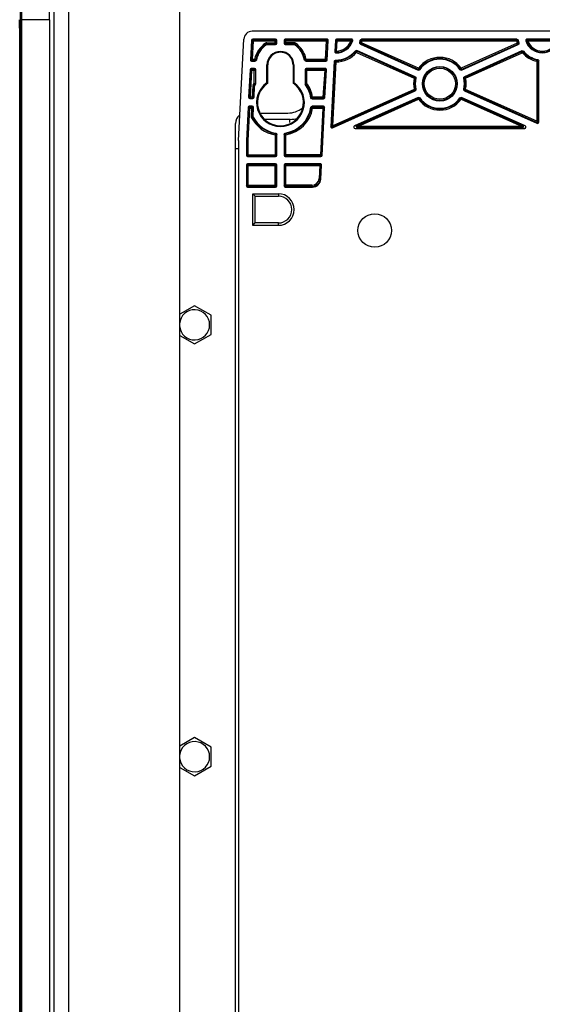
# Model space of a CAD drawing. Header units: millimetres. Extents: x 0 to 3364, y 0 to 2378.
# Tile 34 of 36: x 2586 to 2710, y 1001 to 1236. Entities that reach past the tile are written whole.
import ezdxf

# ---------------------------------------------------------------- set-up
doc = ezdxf.new("R2010")
doc.units = ezdxf.units.MM
doc.header["$LTSCALE"] = 185.02
doc.layers.add('00_COMPONENTS', color=7, linetype='CONTINUOUS')

msp = doc.modelspace()

# ---------------------------------------------------------------- linework, layer by layer
at = {"layer": '00_COMPONENTS', "color": 3, "linetype": 'CONTINUOUS'}
for p, q in [((2623.81, 758.47), (2623.81, 1436.46)), ((2593.81, 760.97), (2593.81, 1433.97))]:
    msp.add_line(p, q, dxfattribs=at)
at = {"layer": '00_COMPONENTS', "color": 9, "linetype": 'CONTINUOUS'}
for p, q in [((2597.31, 760.97), (2597.31, 1433.97)), ((2585.79, 1235.74), (2585.79, 1306.59)), ((2585.65, 1235.74), (2585.79, 1235.74)), ((2585.79, 953.19), (2585.79, 1235.74)), ((2585.79, 1235.74), (2586.12, 1235.74)), ((2586.12, 953.19), (2586.12, 1235.74)), ((2592.68, 1235.74), (2586.12, 1235.74)), ((2592.68, 1235.74), (2592.68, 953.19)), ((2640.82, 1226.28), (2641.05, 1230.69)), ((2640.92, 1230.82), (2641.05, 1230.69)), ((2641.35, 1230.67), (2641.05, 1230.69)), ((2641.12, 1226.26), (2641.35, 1230.67)), ((2641.22, 1231.1), (2641.35, 1230.97)), ((2641.35, 1230.67), (2641.35, 1230.97)), ((2641.35, 1230.97), (2646.52, 1230.97)), ((2641.35, 1230.67), (2646.82, 1230.67)), ((2646.65, 1231.1), (2646.52, 1230.97)), ((2646.52, 1229.96), (2646.52, 1230.97)), ((2646.95, 1230.8), (2646.82, 1230.67)), ((2646.82, 1230.67), (2646.82, 1230.26)), ((2648.67, 1230.8), (2648.81, 1230.67)), ((2648.81, 1230.26), (2648.81, 1230.67)), ((2648.81, 1230.67), (2658.75, 1230.67)), ((2648.97, 1231.1), (2649.11, 1230.97)), ((2649.11, 1229.96), (2649.11, 1230.97)), ((2649.11, 1230.97), (2658.75, 1230.97)), ((2658.75, 1230.67), (2658.52, 1226.26)), ((2658.89, 1231.1), (2658.75, 1230.97)), ((2658.75, 1230.67), (2658.75, 1230.97)), ((2658.75, 1230.67), (2659.05, 1230.65)), ((2659.05, 1230.65), (2658.82, 1226.24)), ((2659.19, 1230.79), (2659.05, 1230.65)), ((2660.91, 1230.82), (2661.04, 1230.69)), ((2660.92, 1228.28), (2661.04, 1230.69)), ((2661.34, 1230.67), (2661.04, 1230.69)), ((2661.21, 1231.1), (2661.34, 1230.97)), ((2661.22, 1228.26), (2661.34, 1230.67)), ((2661.34, 1230.67), (2661.34, 1230.97)), ((2661.34, 1230.97), (2664.59, 1230.97)), ((2661.34, 1230.67), (2664.59, 1230.67)), ((2664.59, 1230.67), (2664.59, 1230.97)), ((2664.59, 1230.67), (2664.87, 1230.57)), ((2667.27, 1230.67), (2666.98, 1230.73)), ((2667.27, 1230.67), (2667.27, 1230.97)), ((2667.27, 1230.97), (2704.15, 1230.97)), ((2667.27, 1230.67), (2704.15, 1230.67)), ((2704.15, 1230.67), (2704.15, 1230.97)), ((2704.15, 1230.67), (2704.44, 1230.73)), ((2706.84, 1230.67), (2706.56, 1230.57)), ((2706.84, 1230.67), (2706.84, 1230.97)), ((2706.84, 1230.97), (2713.78, 1230.97)), ((2706.84, 1230.67), (2713.78, 1230.67)), ((2644.25, 1230.15), (2644.42, 1229.91)), ((2644.42, 1229.91), (2644.46, 1229.77)), ((2644.59, 1230.26), (2644.59, 1229.96)), ((2644.59, 1230.26), (2646.82, 1230.26)), ((2646.52, 1229.96), (2644.59, 1229.96)), ((2646.65, 1229.83), (2646.52, 1229.96)), ((2646.95, 1230.13), (2646.82, 1230.26)), ((2648.67, 1230.13), (2648.81, 1230.26)), ((2651.03, 1230.26), (2648.81, 1230.26)), ((2648.97, 1229.83), (2649.11, 1229.96)), ((2651.03, 1229.96), (2649.11, 1229.96)), ((2651.03, 1230.26), (2651.03, 1229.96)), ((2651.2, 1229.91), (2651.16, 1229.77)), ((2651.37, 1230.15), (2651.2, 1229.91)), ((2661.22, 1228.26), (2660.92, 1228.28)), ((2661.22, 1228.26), (2661.22, 1227.96)), ((2665.97, 1227.95), (2665.73, 1228.14)), ((2665.97, 1227.95), (2666.09, 1228.23)), ((2666.09, 1228.23), (2679.83, 1222.07)), ((2667.17, 1230.25), (2666.88, 1230.33)), ((2667.17, 1230.25), (2667.05, 1229.98)), ((2680.64, 1223.89), (2667.05, 1229.98)), ((2680.77, 1224.16), (2667.17, 1230.25)), ((2704.29, 1230.13), (2690.95, 1224.16)), ((2704.41, 1229.86), (2691.08, 1223.89)), ((2691.89, 1222.07), (2705.42, 1228.13)), ((2704.29, 1230.13), (2704.57, 1230.22)), ((2704.29, 1230.13), (2704.41, 1229.86)), ((2705.54, 1227.86), (2705.42, 1228.13)), ((2640.68, 1226.14), (2640.82, 1226.28)), ((2641.12, 1226.26), (2640.82, 1226.28)), ((2640.98, 1225.83), (2641.12, 1225.96)), ((2641.12, 1226.26), (2641.12, 1225.96)), ((2641.65, 1226.26), (2641.12, 1226.26)), ((2641.65, 1225.96), (2641.12, 1225.96)), ((2641.65, 1226.26), (2641.65, 1225.96)), ((2641.65, 1226.26), (2641.94, 1226.2)), ((2653.97, 1226.26), (2653.68, 1226.2)), ((2653.97, 1226.26), (2653.97, 1225.96)), ((2658.52, 1226.26), (2653.97, 1226.26)), ((2658.52, 1225.96), (2653.97, 1225.96)), ((2658.52, 1226.26), (2658.52, 1225.96)), ((2658.52, 1226.26), (2658.82, 1226.24)), ((2658.65, 1225.83), (2658.52, 1225.96)), ((2658.95, 1226.11), (2658.82, 1226.24)), ((2661.08, 1225.67), (2661.08, 1225.97)), ((2665.97, 1227.95), (2679.71, 1221.8)), ((2692.01, 1221.8), (2705.54, 1227.86)), ((2705.54, 1227.86), (2705.77, 1228.05)), ((2709.02, 1225.8), (2709.08, 1226.1)), ((2709.02, 1225.8), (2709.02, 1211.52)), ((2709.02, 1225.8), (2709.32, 1225.8)), ((2709.32, 1225.8), (2709.32, 1211.52)), ((2640.35, 1217.28), (2640.68, 1223.69)), ((2640.56, 1223.82), (2640.68, 1223.69)), ((2640.65, 1217.27), (2640.98, 1223.67)), ((2640.98, 1223.67), (2640.68, 1223.69)), ((2640.86, 1224.1), (2640.98, 1223.97)), ((2640.98, 1223.67), (2640.98, 1223.97)), ((2640.98, 1223.97), (2641.52, 1223.97)), ((2640.98, 1223.67), (2641.82, 1223.67)), ((2641.65, 1224.1), (2641.52, 1223.97)), ((2641.52, 1220.56), (2641.52, 1223.97)), ((2641.95, 1223.8), (2641.82, 1223.67)), ((2641.82, 1223.67), (2641.82, 1220.56)), ((2644.6, 1224.97), (2644.8, 1224.97)), ((2651.02, 1224.97), (2650.82, 1224.97)), ((2653.67, 1223.8), (2653.81, 1223.67)), ((2653.81, 1220.56), (2653.81, 1223.67)), ((2653.81, 1223.67), (2658.38, 1223.67)), ((2653.97, 1224.1), (2654.11, 1223.97)), ((2654.11, 1220.56), (2654.11, 1223.97)), ((2654.11, 1223.97), (2658.38, 1223.97)), ((2658.38, 1223.67), (2657.95, 1217.26)), ((2658.68, 1223.65), (2658.24, 1217.24)), ((2658.52, 1224.1), (2658.38, 1223.97)), ((2658.38, 1223.67), (2658.38, 1223.97)), ((2658.38, 1223.67), (2658.68, 1223.65)), ((2658.82, 1223.78), (2658.68, 1223.65)), ((2659.98, 1210.45), (2660.78, 1225.69)), ((2660.28, 1210.43), (2661.08, 1225.67)), ((2661.08, 1225.67), (2660.78, 1225.69)), ((2680.77, 1224.16), (2680.64, 1223.89)), ((2680.77, 1224.16), (2681.01, 1223.99)), ((2690.95, 1224.16), (2690.71, 1223.99)), ((2690.95, 1224.16), (2691.08, 1223.89)), ((2679.71, 1221.8), (2679.83, 1222.07)), ((2679.71, 1221.8), (2680, 1221.74)), ((2692.01, 1221.8), (2691.72, 1221.74)), ((2692.01, 1221.8), (2691.89, 1222.07)), ((2641.22, 1219.97), (2641.07, 1217.27)), ((2641.22, 1219.97), (2641.52, 1219.96)), ((2641.32, 1220.28), (2641.57, 1220.11)), ((2641.52, 1219.96), (2641.37, 1217.25)), ((2641.52, 1220.56), (2641.76, 1220.39)), ((2641.52, 1220.56), (2641.82, 1220.56)), ((2641.57, 1220.11), (2641.7, 1220.07)), ((2641.89, 1220.34), (2641.76, 1220.39)), ((2653.73, 1220.34), (2653.86, 1220.39)), ((2654.11, 1220.56), (2653.81, 1220.56)), ((2654.11, 1220.56), (2653.86, 1220.39)), ((2679.71, 1219.13), (2660.28, 1210.43)), ((2679.83, 1218.86), (2660.4, 1210.16)), ((2679.71, 1219.13), (2680, 1219.19)), ((2679.71, 1219.13), (2679.83, 1218.86)), ((2692.01, 1219.13), (2691.72, 1219.19)), ((2692.01, 1219.13), (2691.89, 1218.86)), ((2708.89, 1211.24), (2691.89, 1218.86)), ((2709.02, 1211.52), (2692.01, 1219.13)), ((2640.21, 1217.28), (2640.35, 1217.28)), ((2640.65, 1217.27), (2640.35, 1217.28)), ((2640.65, 1217.27), (2640.65, 1216.97)), ((2641.07, 1217.27), (2640.65, 1217.27)), ((2641.07, 1217.27), (2641.07, 1216.97)), ((2641.07, 1217.27), (2641.37, 1217.25)), ((2641.51, 1217.25), (2641.37, 1217.25)), ((2655.5, 1217.26), (2655.2, 1217.21)), ((2655.5, 1217.26), (2655.5, 1216.96)), ((2657.95, 1217.26), (2655.5, 1217.26)), ((2657.95, 1216.96), (2655.5, 1216.96)), ((2657.95, 1217.26), (2657.95, 1216.96)), ((2657.95, 1217.26), (2658.24, 1217.24)), ((2658.07, 1216.83), (2657.95, 1216.96)), ((2658.37, 1217.11), (2658.24, 1217.24)), ((2666.11, 1210.53), (2680.64, 1217.04)), ((2666.24, 1210.26), (2680.77, 1216.77)), ((2680.77, 1216.77), (2680.64, 1217.04)), ((2680.77, 1216.77), (2681.01, 1216.94)), ((2690.95, 1216.77), (2690.71, 1216.94)), ((2690.95, 1216.77), (2691.08, 1217.04)), ((2690.95, 1216.77), (2705.48, 1210.26)), ((2691.08, 1217.04), (2705.61, 1210.53)), ((2639.81, 1206.91), (2640.21, 1214.69)), ((2640.09, 1214.82), (2640.21, 1214.69)), ((2640.11, 1206.9), (2640.51, 1214.67)), ((2640.51, 1214.67), (2640.21, 1214.69)), ((2640.38, 1215.1), (2640.51, 1214.97)), ((2640.51, 1214.67), (2640.51, 1214.97)), ((2640.51, 1214.97), (2640.94, 1214.97)), ((2640.51, 1214.67), (2640.94, 1214.67)), ((2640.94, 1214.67), (2640.83, 1212.67)), ((2641.08, 1215.1), (2640.94, 1214.97)), ((2640.94, 1214.67), (2640.94, 1214.97)), ((2640.94, 1214.67), (2641.24, 1214.65)), ((2641.24, 1214.65), (2641.13, 1212.65)), ((2641.38, 1214.79), (2641.24, 1214.65)), ((2655.5, 1214.67), (2655.2, 1214.72)), ((2655.5, 1214.67), (2655.5, 1214.97)), ((2655.5, 1214.97), (2657.91, 1214.97)), ((2655.5, 1214.67), (2657.91, 1214.67)), ((2657.91, 1214.67), (2657.33, 1203.54)), ((2658.21, 1214.65), (2657.63, 1203.53)), ((2658.05, 1215.1), (2657.91, 1214.97)), ((2657.91, 1214.67), (2657.91, 1214.97)), ((2657.91, 1214.67), (2658.21, 1214.65)), ((2658.35, 1214.79), (2658.21, 1214.65)), ((2640.83, 1212.67), (2641.13, 1212.65)), ((2640.9, 1212.36), (2641.17, 1212.5)), ((2641.17, 1212.5), (2641.3, 1212.52)), ((2659.84, 1210.23), (2659.98, 1210.45)), ((2660.28, 1210.43), (2659.98, 1210.45)), ((2660.26, 1209.94), (2660.4, 1210.16)), ((2660.28, 1210.43), (2660.4, 1210.16)), ((2665.48, 1210.4), (2666.11, 1210.53)), ((2665.61, 1209.83), (2666.24, 1209.96)), ((2666.24, 1210.26), (2666.11, 1210.53)), ((2666.24, 1210.26), (2666.24, 1209.96)), ((2705.48, 1210.26), (2666.24, 1210.26)), ((2705.48, 1209.96), (2666.24, 1209.96)), ((2705.48, 1210.26), (2705.61, 1210.53)), ((2705.48, 1210.26), (2705.48, 1209.96)), ((2706.11, 1209.83), (2705.48, 1209.96)), ((2706.24, 1210.4), (2705.61, 1210.53)), ((2709.02, 1211.52), (2708.89, 1211.24)), ((2709.03, 1211.03), (2708.89, 1211.24)), ((2709.02, 1211.52), (2709.32, 1211.52)), ((2709.45, 1211.31), (2709.32, 1211.52)), ((2646.52, 1208.28), (2646.57, 1208.57)), ((2646.52, 1208.28), (2646.52, 1203.24)), ((2646.52, 1208.28), (2646.82, 1208.28)), ((2646.82, 1208.28), (2646.82, 1203.54)), ((2648.81, 1203.54), (2648.81, 1208.28)), ((2649.11, 1208.28), (2648.81, 1208.28)), ((2649.11, 1208.28), (2649.06, 1208.57)), ((2649.11, 1203.24), (2649.11, 1208.28)), ((2639.81, 1203.54), (2639.81, 1206.91)), ((2640.11, 1203.54), (2640.11, 1206.9)), ((2639.67, 1203.41), (2639.81, 1203.54)), ((2639.81, 1203.54), (2646.82, 1203.54)), ((2639.97, 1203.11), (2640.11, 1203.24)), ((2640.11, 1203.54), (2640.11, 1203.24)), ((2646.52, 1203.24), (2640.11, 1203.24)), ((2646.65, 1203.11), (2646.52, 1203.24)), ((2646.95, 1203.41), (2646.82, 1203.54)), ((2648.67, 1203.41), (2648.81, 1203.54)), ((2657.33, 1203.54), (2648.81, 1203.54)), ((2648.97, 1203.11), (2649.11, 1203.24)), ((2657.33, 1203.24), (2649.11, 1203.24)), ((2657.33, 1203.54), (2657.33, 1203.24)), ((2657.33, 1203.54), (2657.63, 1203.53)), ((2657.45, 1203.11), (2657.33, 1203.24)), ((2657.75, 1203.39), (2657.63, 1203.53)), ((2639.67, 1201.09), (2639.81, 1200.95)), ((2639.81, 1196.26), (2639.81, 1200.95)), ((2639.81, 1200.95), (2646.82, 1200.95)), ((2639.97, 1201.39), (2640.11, 1201.25)), ((2640.11, 1195.96), (2640.11, 1201.25)), ((2640.11, 1201.25), (2646.52, 1201.25)), ((2646.65, 1201.39), (2646.52, 1201.25)), ((2646.52, 1195.96), (2646.52, 1201.25)), ((2646.95, 1201.09), (2646.82, 1200.95)), ((2646.82, 1200.95), (2646.82, 1196.26)), ((2648.67, 1201.09), (2648.81, 1200.95)), ((2648.81, 1196.26), (2648.81, 1200.95)), ((2648.81, 1200.95), (2657.19, 1200.95)), ((2648.97, 1201.39), (2649.11, 1201.25)), ((2649.11, 1195.96), (2649.11, 1201.25)), ((2649.11, 1201.25), (2657.19, 1201.25)), ((2657.19, 1200.95), (2657.03, 1197.87)), ((2657.33, 1201.39), (2657.19, 1201.25)), ((2657.19, 1200.95), (2657.19, 1201.25)), ((2657.19, 1200.95), (2657.49, 1200.94)), ((2657.49, 1200.94), (2657.33, 1197.85)), ((2657.63, 1201.07), (2657.49, 1200.94)), ((2657.03, 1197.87), (2657.33, 1197.85)), ((2657.46, 1197.72), (2657.33, 1197.85)), ((2639.67, 1196.13), (2639.81, 1196.26)), ((2639.81, 1196.26), (2646.82, 1196.26)), ((2639.97, 1195.83), (2640.11, 1195.96)), ((2646.52, 1195.96), (2640.11, 1195.96)), ((2646.65, 1195.83), (2646.52, 1195.96)), ((2646.95, 1196.13), (2646.82, 1196.26)), ((2648.67, 1196.13), (2648.81, 1196.26)), ((2655.33, 1196.26), (2648.81, 1196.26)), ((2648.97, 1195.83), (2649.11, 1195.96)), ((2655.33, 1195.96), (2649.11, 1195.96)), ((2655.33, 1196.26), (2655.33, 1195.96)), ((2655.46, 1195.83), (2655.33, 1195.96)), ((2647.31, 1194.24), (2647.31, 1193.67)), ((2647.31, 1186.69), (2647.31, 1187.27))]:
    msp.add_line(p, q, dxfattribs=at)
at = {"layer": '00_COMPONENTS', "color": 7, "linetype": 'CONTINUOUS'}
for p, q in [((2585.58, 1306.7), (2585.65, 1235.74)), ((2585.57, 1233.96), (2585.57, 1235.74)), ((2585.57, 1233.74), (2585.57, 1233.96)), ((2585.57, 1233.74), (2585.57, 1232.7)), ((2585.65, 1233.96), (2585.65, 954.97)), ((2779.55, 1232.97), (2641.07, 1232.97)), ((2585.57, 1232.7), (2585.57, 1232.18)), ((2585.57, 1232.18), (2585.57, 956.75)), ((2637.81, 1206.97), (2639.07, 1231.07)), ((2640.92, 1230.82), (2640.68, 1226.14)), ((2646.65, 1231.1), (2641.22, 1231.1)), ((2646.95, 1230.13), (2646.95, 1230.8)), ((2648.67, 1230.8), (2648.67, 1230.13)), ((2658.89, 1231.1), (2648.97, 1231.1)), ((2658.95, 1226.11), (2659.19, 1230.79)), ((2660.91, 1230.82), (2660.77, 1228.14)), ((2664.77, 1231.1), (2661.21, 1231.1)), ((2666.72, 1230.26), (2666.87, 1230.86)), ((2704.26, 1231.1), (2667.16, 1231.1)), ((2704.56, 1230.86), (2704.74, 1230.15)), ((2713.97, 1231.1), (2706.65, 1231.1)), ((2644.63, 1229.83), (2646.65, 1229.83)), ((2648.97, 1229.83), (2650.99, 1229.83)), ((2679.99, 1222.15), (2666.05, 1228.39)), ((2666.89, 1229.9), (2680.69, 1223.72)), ((2691.03, 1223.72), (2704.57, 1229.79)), ((2705.45, 1228.3), (2691.73, 1222.15)), ((2640.98, 1225.83), (2641.76, 1225.83)), ((2653.86, 1225.83), (2658.65, 1225.83)), ((2660.65, 1225.82), (2659.84, 1210.23)), ((2709.45, 1211.31), (2709.45, 1225.91)), ((2640.56, 1223.82), (2640.21, 1217.28)), ((2641.65, 1224.1), (2640.86, 1224.1)), ((2641.95, 1220.52), (2641.95, 1223.8)), ((2644.6, 1220.69), (2644.6, 1224.97)), ((2644.8, 1220.58), (2644.8, 1224.97)), ((2650.82, 1224.97), (2650.82, 1220.58)), ((2651.02, 1224.97), (2651.02, 1220.69)), ((2653.67, 1223.8), (2653.67, 1220.52)), ((2658.52, 1224.1), (2653.97, 1224.1)), ((2658.37, 1217.11), (2658.82, 1223.78)), ((2641.51, 1217.25), (2641.65, 1219.92)), ((2660.26, 1209.94), (2679.99, 1218.78)), ((2691.73, 1218.78), (2709.03, 1211.03)), ((2640.51, 1216.97), (2641.21, 1216.97)), ((2655.38, 1216.83), (2658.07, 1216.83)), ((2680.69, 1217.21), (2665.48, 1210.4)), ((2706.24, 1210.4), (2691.03, 1217.21)), ((2640.09, 1214.82), (2639.67, 1206.92)), ((2641.08, 1215.1), (2640.38, 1215.1)), ((2641.27, 1212.68), (2641.38, 1214.79)), ((2658.05, 1215.1), (2655.38, 1215.1)), ((2657.75, 1203.39), (2658.35, 1214.79)), ((2643.18, 1213.47), (2649.56, 1213.47)), ((2650.12, 1211.97), (2644.04, 1211.97)), ((2637.06, 910.47), (2637.06, 1210.97)), ((2665.61, 1209.83), (2706.11, 1209.83)), ((2646.95, 1203.41), (2646.95, 1208.39)), ((2648.67, 1208.39), (2648.67, 1203.41)), ((2637.81, 1204.92), (2637.06, 1204.92)), ((2637.81, 1206.97), (2637.81, 896.02)), ((2639.67, 1206.92), (2639.67, 1203.41)), ((2639.67, 1206.92), (2639.81, 1206.91)), ((2639.97, 1203.11), (2646.65, 1203.11)), ((2648.97, 1203.11), (2657.45, 1203.11)), ((2639.67, 1201.09), (2639.67, 1196.13)), ((2646.65, 1201.39), (2639.97, 1201.39)), ((2646.95, 1196.13), (2646.95, 1201.09)), ((2648.67, 1201.09), (2648.67, 1196.13)), ((2657.33, 1201.39), (2648.97, 1201.39)), ((2657.46, 1197.72), (2657.63, 1201.07)), ((2639.97, 1195.83), (2646.65, 1195.83)), ((2648.97, 1195.83), (2655.46, 1195.83)), ((2641.24, 1186.69), (2641.24, 1194.24)), ((2641.24, 1194.24), (2641.81, 1193.67)), ((2641.24, 1194.24), (2647.31, 1194.24)), ((2641.81, 1187.27), (2641.81, 1193.67)), ((2641.81, 1193.67), (2647.31, 1193.67)), ((2641.24, 1186.69), (2641.81, 1187.27)), ((2647.31, 1186.69), (2641.24, 1186.69)), ((2647.31, 1187.27), (2641.81, 1187.27)), ((2627.31, 1167.53), (2623.81, 1165.51)), ((2631.26, 1165.25), (2627.31, 1167.53)), ((2631.26, 1160.68), (2631.26, 1165.25)), ((2623.81, 1160.42), (2627.31, 1158.4)), ((2627.31, 1158.4), (2631.26, 1160.68)), ((2627.31, 1064.53), (2623.81, 1062.51)), ((2631.26, 1062.25), (2627.31, 1064.53)), ((2631.26, 1057.68), (2631.26, 1062.25)), ((2623.81, 1057.42), (2627.31, 1055.4)), ((2627.31, 1055.4), (2631.26, 1057.68))]:
    msp.add_line(p, q, dxfattribs=at)
for centre, radius in [((2685.86, 1220.47), 4.14), ((2670.31, 1185.47), 4)]:
    msp.add_circle(centre, radius, dxfattribs=at)
at = {"layer": '00_COMPONENTS', "color": 9, "linetype": 'CONTINUOUS'}
for radius in [4.01, 3.71]:
    msp.add_circle((2685.86, 1220.47), radius, dxfattribs=at)
for centre, radius, start, end in [((-23043.96, 1238.25), 25630.08, 359.994385, 0.152768), ((2658.75, 1230.67), 0.3, 357.0037, 89.9963), ((2661.11, 1231.97), 3.71, 271.5637, 339.5458), ((2661.11, 1231.97), 4.01, 271.5637, 339.5458), ((2659.3, 1238.58), 9.27, 304.7793, 306.2118), ((2664.59, 1230.67), 0.3, 339.5804, 89.9654), ((2658.89, 1238.55), 9.97, 306.8391, 308.2412), ((2653.27, 1219.05), 18.01, 40.4248, 40.9674), ((2661.11, 1231.97), 5.99, 344.2007, 348.1298), ((2652.01, 1218.58), 19.66, 39.0635, 39.5703), ((2661.11, 1231.97), 6.29, 344.2007, 348.1298), ((2719.41, 1218.58), 19.66, 140.4297, 140.9365), ((2710.31, 1231.97), 6.29, 191.8702, 196.9034), ((2718.15, 1219.05), 18.01, 139.0326, 139.5752), ((2710.31, 1231.97), 5.99, 191.8702, 196.9034), ((2712.54, 1238.55), 9.97, 231.7588, 233.1609), ((2706.84, 1230.67), 0.3, 90.0346, 200.4196), ((2710.31, 1231.97), 4.01, 200.4542, 339.5458), ((2712.12, 1238.58), 9.26, 233.7882, 235.2207), ((2710.31, 1231.97), 3.71, 200.4542, 339.5458), ((2647.81, 1224.97), 6.29, 124.4719, 168.1298), ((2647.81, 1224.97), 5.99, 124.4719, 168.1298), ((2680.65, 1241.15), 37.76, 197.2353, 197.4491), ((2614.97, 1241.15), 37.76, 342.5509, 342.7647), ((2647.81, 1224.97), 5.99, 11.8702, 55.5281), ((2647.81, 1224.97), 6.29, 11.8702, 55.5281), ((2653.68, 1235.69), 10.36, 313.1916, 314.277), ((2661.22, 1228.26), 0.3, 177.004, 271.5597), ((2661.11, 1231.97), 5.99, 269.6844, 320.4134), ((2647.66, 1223.48), 18.67, 14.4841, 14.9953), ((2646.17, 1223.58), 20.46, 13.1454, 13.6202), ((2659.89, 1246.29), 17.42, 293.0884, 293.6633), ((2659.03, 1247.14), 18.94, 294.5018, 295.0417), ((2712.18, 1246.91), 18.73, 245.5103, 246.0609), ((2711.35, 1246.09), 17.25, 246.893, 247.4783), ((2725.65, 1223.62), 20.73, 166.9587, 167.4237), ((2724.11, 1223.51), 18.89, 165.5917, 166.0933), ((2641.12, 1226.26), 0.3, 177.0037, 269.9963), ((2656.91, 1238.35), 19.66, 219.0635, 219.5703), ((2655.65, 1237.88), 18.01, 220.4248, 220.9674), ((2639.97, 1237.88), 18.01, 319.0326, 319.5752), ((2638.71, 1238.35), 19.66, 320.4297, 320.9365), ((2673.83, 1238), 17.94, 222.7472, 223.3438), ((2673.44, 1237.08), 16.61, 221.3193, 221.9489), ((2653.51, 1236.5), 11.51, 311.0442, 312.0632), ((2661.11, 1231.97), 6.29, 269.6844, 320.4134), ((2685.86, 1220.47), 6.29, 35.9903, 144.0097), ((2685.86, 1220.47), 5.99, 35.9903, 144.0097), ((2710.31, 1231.97), 6.29, 220.7248, 258.1298), ((2710.31, 1231.97), 5.99, 220.7248, 258.1298), ((2697.4, 1239.81), 18.01, 310.4248, 310.9674), ((2696.93, 1241.07), 19.66, 309.0635, 309.5703), ((2658.38, 1223.67), 0.3, 356.149, 89.9962), ((2699.64, 1228.96), 19.66, 194.9434, 195.4502), ((2698.29, 1229.04), 18.01, 196.3047, 196.8473), ((2673.43, 1229.04), 18.01, 343.1527, 343.6953), ((2672.08, 1228.96), 19.66, 344.5498, 345.0566), ((2685.86, 1220.47), 6.29, 167.7501, 192.2499), ((2688.7, 1204.53), 19.66, 116.3096, 116.8163), ((2685.86, 1220.47), 5.99, 167.7501, 192.2499), ((2687.74, 1205.48), 18.01, 114.9125, 115.455), ((2683.98, 1205.48), 18.01, 64.545, 65.0875), ((2685.86, 1220.47), 5.99, 347.7501, 12.2499), ((2683.02, 1204.53), 19.66, 63.1837, 63.6904), ((2685.86, 1220.47), 6.29, 347.7501, 12.2499), ((2647.81, 1215.97), 7.79, 143.8586, 146.4305), ((2624.63, 1168.86), 53.82, 71.5671, 71.7156), ((2647.81, 1215.97), 7.49, 143.8586, 146.4305), ((2626.43, 1173.4), 49.61, 71.7662, 71.9297), ((2669.19, 1173.4), 49.61, 108.0703, 108.2338), ((2647.81, 1215.97), 7.49, 9.5618, 36.1414), ((2647.81, 1215.97), 7.79, 9.5618, 36.1414), ((2688.7, 1236.4), 19.66, 243.1837, 243.6904), ((2687.74, 1235.45), 18.01, 244.545, 245.0875), ((2683.98, 1235.45), 18.01, 294.9125, 295.455), ((2683.02, 1236.4), 19.66, 296.3096, 296.8163), ((2638.49, 1231.91), 22.26, 318.2297, 318.6772), ((2637.3, 1232.35), 23.83, 319.357, 319.7818), ((2699.64, 1211.97), 19.66, 164.5498, 165.0566), ((2685.86, 1220.47), 6.29, 215.9903, 324.0097), ((2698.29, 1211.89), 18.01, 163.1527, 163.6953), ((2685.86, 1220.47), 5.99, 215.9903, 324.0097), ((2673.43, 1211.89), 18.01, 16.3047, 16.8473), ((2672.08, 1211.97), 19.66, 14.9434, 15.4502), ((2640.94, 1214.67), 0.3, 357.0037, 89.9963), ((2647.81, 1215.97), 7.49, 279.5618, 350.4382), ((2647.81, 1215.97), 7.79, 279.5618, 350.4382), ((2638.49, 1200.03), 22.26, 41.3228, 41.7703), ((2637.3, 1199.58), 23.83, 40.2182, 40.643), ((2657.91, 1214.67), 0.3, 357.0037, 89.9963), ((2647.81, 1215.97), 7.79, 207.5695, 260.4382), ((2629.68, 1265.24), 53.82, 282.2844, 282.4329), ((2647.81, 1215.97), 7.49, 207.5695, 260.4382), ((2660.28, 1210.43), 0.3, 177.0416, 294.0785), ((2709.02, 1211.52), 0.3, 245.9181, 359.9618), ((2631.87, 1225.29), 22.26, 311.3228, 311.7703), ((2631.43, 1226.47), 23.83, 310.2182, 310.643), ((2664.19, 1226.47), 23.83, 229.357, 229.7818), ((2663.75, 1225.29), 22.26, 228.2297, 228.6772), ((2657.19, 1200.95), 0.3, 357.0037, 89.9963), ((2655.33, 1197.96), 1.7, 270.01, 356.99), ((2655.33, 1197.96), 2, 270.006, 356.994)]:
    msp.add_arc(centre, radius, start, end, dxfattribs=at)
at = {"layer": '00_COMPONENTS', "color": 7, "linetype": 'CONTINUOUS'}
for centre, radius, start, end in [((2641.07, 1230.97), 2, 90, 177), ((2661.11, 1231.97), 4.14, 269.3929, 342.4108), ((2664.78, 1230.8), 0.3, 342.3756, 90.0352), ((2706.65, 1230.8), 0.3, 89.9638, 197.6254), ((2710.31, 1231.97), 4.14, 197.5892, 342.4108), ((2647.81, 1224.97), 5.86, 124.8995, 169.1433), ((2647.81, 1224.97), 3.21, 0, 180), ((2647.81, 1224.97), 5.86, 10.8567, 55.1005), ((2661.07, 1228.13), 0.3, 176.9757, 269.4172), ((2661.11, 1231.97), 5.86, 268.4912, 321.3631), ((2710.31, 1231.97), 5.86, 219.7947, 259.1433), ((2685.86, 1220.47), 5.86, 34.9768, 145.0232), ((2685.86, 1220.47), 5.86, 166.7366, 193.2634), ((2685.86, 1220.47), 5.86, 346.7366, 13.2634), ((2647.81, 1215.97), 7.36, 143.5317, 146.1335), ((2647.81, 1215.97), 5.71, 124.2032, 55.7968), ((2633.49, 1199.69), 23.76, 61.5519, 62.1041), ((2662.13, 1199.7), 23.75, 117.8958, 118.4532), ((2647.81, 1215.97), 7.36, 8.7122, 36.4683), ((2685.86, 1220.47), 5.86, 214.9768, 325.0232), ((2647.81, 1215.97), 7.36, 278.7122, 351.2878), ((2649.56, 1218.97), 5.5, 270, 309.4676), ((2639.56, 1210.97), 2.5, 126.7078, 180), ((2647.81, 1215.97), 7.36, 207.8665, 261.2878), ((2650.12, 1217.97), 6, 269.9993, 286.4813), ((2647.31, 1190.47), 3.77, 270, 90), ((2647.31, 1190.47), 3.2, 270, 90), ((2627.31, 1162.97), 3.6, 184.4227, 175.5773), ((2627.31, 1059.97), 3.6, 184.4227, 175.5773)]:
    msp.add_arc(centre, radius, start, end, dxfattribs=at)
for centre, major_axis, ratio, start_param, end_param in [((2580.36, 1233.96), (0, 101), 0.052408, -1.570796, -1.553163), ((2641.22, 1230.8), (-0.207, 0.218), 0.999711, -0.759074, 0.759074), ((2646.65, 1230.8), (0.212, 0.212), 0.999695, -0.785246, 0.785246), ((2648.97, 1230.8), (-0.212, 0.212), 0.999695, -0.785246, 0.785246), ((2658.89, 1230.8), (0.218, 0.207), 0.999679, -0.811418, 0.811418), ((2661.21, 1230.8), (-0.207, 0.218), 0.999711, -0.759074, 0.759074), ((2646.65, 1230.13), (-0.212, 0.212), 0.999695, -3.926839, -2.356347), ((2648.97, 1230.13), (0.212, 0.212), 0.999695, -3.926839, -2.356347), ((2640.98, 1226.13), (0.218, 0.207), 0.999679, 2.330175, 3.95301), ((2647.81, 1224.97), (-2.07, 2.18), 1, -2.331066, 0.811168), ((2658.65, 1226.13), (-0.207, 0.218), 0.999711, -3.900666, -2.382519), ((2640.86, 1223.8), (-0.207, 0.218), 0.999711, -0.759074, 0.759074), ((2641.65, 1223.8), (0.212, 0.212), 0.999695, -0.785246, 0.785246), ((2653.97, 1223.8), (-0.212, 0.212), 0.999695, -0.785246, 0.785246), ((2658.52, 1223.8), (0.219, 0.205), 0.999674, -0.818875, 0.818875), ((2647.81, 1215.97), (-3.79, 3.99), 1, -0.182345, 4.945303), ((2640.51, 1217.27), (0.3, 0), 0.999847, 3.089241, 4.712389), ((2641.21, 1217.27), (0.3, 0), 0.999847, -1.570796, -0.052352), ((2658.07, 1217.13), (-0.205, 0.219), 0.999715, -3.893209, -2.389977), ((2640.38, 1214.8), (-0.207, 0.218), 0.999711, -0.759074, 0.759074), ((2641.08, 1214.8), (0.218, 0.207), 0.999679, -0.811418, 0.811418), ((2658.05, 1214.8), (0.218, 0.207), 0.999679, -0.811418, 0.811418), ((2660.14, 1210.22), (0.17, 0.248), 0.999441, -4.163409, -2.119776), ((2665.61, 1210.13), (0.294, 0.063), 0.996529, 1.781996, 4.50119), ((2706.11, 1210.13), (0.294, -0.063), 0.996529, -1.359597, 1.359597), ((2709.15, 1211.31), (-0.163, 0.252), 0.999485, -4.137243, -2.145942), ((2639.97, 1203.41), (0.212, 0.212), 0.999695, -3.926839, -2.356347), ((2646.65, 1203.41), (-0.212, 0.212), 0.999695, -3.926839, -2.356347), ((2648.97, 1203.41), (0.212, 0.212), 0.999695, -3.926839, -2.356347), ((2657.45, 1203.41), (-0.207, 0.218), 0.999711, -3.900666, -2.382519), ((2639.97, 1201.09), (-0.212, 0.212), 0.999695, -0.785246, 0.785246), ((2646.65, 1201.09), (0.212, 0.212), 0.999695, -0.785246, 0.785246), ((2648.97, 1201.09), (-0.212, 0.212), 0.999695, -0.785246, 0.785246), ((2657.33, 1201.09), (0.218, 0.207), 0.999679, -0.811418, 0.811418), ((2655.46, 1197.83), (-1.38, 1.45), 0.999711, -3.900666, -2.382519), ((2639.97, 1196.13), (0.212, 0.212), 0.999695, -3.926839, -2.356347), ((2646.65, 1196.13), (-0.212, 0.212), 0.999695, -3.926839, -2.356347), ((2648.97, 1196.13), (0.212, 0.212), 0.999695, -3.926839, -2.356347)]:
    msp.add_ellipse(centre, major_axis=major_axis, ratio=ratio, start_param=start_param, end_param=end_param, dxfattribs=at)
at = {"layer": '00_COMPONENTS', "color": 9, "linetype": 'CONTINUOUS'}
for points, knots in [([(2592.68, 1235.74), (2592.68, 1251.22), (2592.37, 1279.23), (2591.42, 1307.24), (2590.62, 1319.74)], [0, 0, 0, 0, 0.55276, 1, 1, 1, 1]), ([(2665.73, 1228.14), (2665.77, 1228.19), (2665.85, 1228.29), (2666, 1228.24), (2666.02, 1228.19)], [0, 0, 0, 0, 0.528119, 1, 1, 1, 1]), ([(2705.42, 1228.13), (2705.47, 1228.16), (2705.59, 1228.21), (2705.69, 1228.1), (2705.69, 1228.05)], [0, 0, 0, 0, 0.527113, 1, 1, 1, 1]), ([(2650.04, 1211.25), (2650.04, 1211.35), (2650.05, 1211.52), (2650.07, 1211.76), (2650.09, 1211.87), (2650.1, 1211.97), (2650.12, 1211.97)], [0, 0, 0, 0, 0.417248, 0.731201, 0.927143, 1, 1, 1, 1]), ([(2666.24, 1209.96), (2666.11, 1209.96), (2665.83, 1210.17), (2666, 1210.48), (2666.11, 1210.53)], [0, 0, 0, 0, 0.5, 1, 1, 1, 1]), ([(2705.61, 1210.53), (2705.72, 1210.48), (2705.89, 1210.17), (2705.61, 1209.96), (2705.48, 1209.96)], [0, 0, 0, 0, 0.5, 1, 1, 1, 1])]:
    msp.add_open_spline(points, degree=3, knots=knots, dxfattribs=at)
for points in [[(2641.05, 1230.69), (2641.06, 1230.82), (2641.21, 1230.97), (2641.35, 1230.97)], [(2646.52, 1230.97), (2646.66, 1230.97), (2646.82, 1230.81), (2646.82, 1230.67)], [(2648.81, 1230.67), (2648.81, 1230.81), (2648.96, 1230.97), (2649.11, 1230.97)], [(2661.04, 1230.69), (2661.05, 1230.82), (2661.2, 1230.97), (2661.34, 1230.97)], [(2666.98, 1230.73), (2667.01, 1230.86), (2667.15, 1230.97), (2667.27, 1230.97)], [(2704.15, 1230.97), (2704.28, 1230.97), (2704.42, 1230.86), (2704.44, 1230.73)], [(2644.59, 1230.26), (2644.47, 1230.26), (2644.35, 1230.22), (2644.25, 1230.15)], [(2644.59, 1229.96), (2644.53, 1229.96), (2644.47, 1229.94), (2644.42, 1229.91)], [(2646.82, 1230.26), (2646.82, 1230.12), (2646.66, 1229.96), (2646.52, 1229.96)], [(2649.11, 1229.96), (2648.96, 1229.96), (2648.81, 1230.12), (2648.81, 1230.26)], [(2651.37, 1230.15), (2651.28, 1230.22), (2651.15, 1230.26), (2651.03, 1230.26)], [(2651.2, 1229.91), (2651.16, 1229.94), (2651.09, 1229.96), (2651.03, 1229.96)], [(2667.05, 1229.98), (2666.93, 1230.03), (2666.85, 1230.21), (2666.88, 1230.33)], [(2704.57, 1230.22), (2704.61, 1230.1), (2704.53, 1229.92), (2704.41, 1229.86)], [(2641.94, 1226.2), (2641.92, 1226.07), (2641.78, 1225.96), (2641.65, 1225.96)], [(2653.97, 1225.96), (2653.84, 1225.96), (2653.7, 1226.07), (2653.68, 1226.2)], [(2658.82, 1226.24), (2658.81, 1226.11), (2658.66, 1225.96), (2658.52, 1225.96)], [(2660.78, 1225.69), (2660.79, 1225.82), (2660.94, 1225.97), (2661.08, 1225.97)], [(2709.08, 1226.1), (2709.2, 1226.07), (2709.32, 1225.93), (2709.32, 1225.8)], [(2640.68, 1223.69), (2640.69, 1223.82), (2640.85, 1223.97), (2640.98, 1223.97)], [(2641.52, 1223.97), (2641.66, 1223.97), (2641.82, 1223.81), (2641.82, 1223.67)], [(2653.81, 1223.67), (2653.81, 1223.81), (2653.96, 1223.97), (2654.11, 1223.97)], [(2681.01, 1223.99), (2680.94, 1223.89), (2680.76, 1223.84), (2680.64, 1223.89)], [(2691.08, 1223.89), (2690.96, 1223.84), (2690.78, 1223.89), (2690.71, 1223.99)], [(2679.83, 1222.07), (2679.95, 1222.02), (2680.03, 1221.86), (2680, 1221.74)], [(2691.72, 1221.74), (2691.69, 1221.86), (2691.77, 1222.02), (2691.89, 1222.07)], [(2641.32, 1220.28), (2641.26, 1220.2), (2641.21, 1220.08), (2641.26, 1220)], [(2641.57, 1220.11), (2641.54, 1220.07), (2641.52, 1220.01), (2641.52, 1219.96)], [(2641.82, 1220.56), (2641.82, 1220.5), (2641.79, 1220.44), (2641.76, 1220.39)], [(2653.86, 1220.39), (2653.83, 1220.44), (2653.81, 1220.5), (2653.81, 1220.56)], [(2680, 1219.19), (2680.03, 1219.07), (2679.95, 1218.91), (2679.83, 1218.86)], [(2691.89, 1218.86), (2691.77, 1218.91), (2691.69, 1219.07), (2691.72, 1219.19)], [(2640.38, 1217.12), (2640.36, 1217.17), (2640.35, 1217.23), (2640.35, 1217.28)], [(2640.65, 1216.97), (2640.55, 1216.97), (2640.43, 1217.03), (2640.38, 1217.12)], [(2641.37, 1217.25), (2641.37, 1217.15), (2641.3, 1217.04), (2641.2, 1216.99)], [(2655.5, 1216.96), (2655.37, 1216.96), (2655.22, 1217.08), (2655.2, 1217.21)], [(2658.24, 1217.24), (2658.24, 1217.1), (2658.08, 1216.96), (2657.95, 1216.96)], [(2680.64, 1217.04), (2680.76, 1217.09), (2680.94, 1217.04), (2681.01, 1216.94)], [(2690.71, 1216.94), (2690.78, 1217.04), (2690.96, 1217.09), (2691.08, 1217.04)], [(2640.21, 1214.69), (2640.22, 1214.82), (2640.37, 1214.97), (2640.51, 1214.97)], [(2655.2, 1214.72), (2655.22, 1214.85), (2655.37, 1214.97), (2655.5, 1214.97)], [(2640.83, 1212.67), (2640.83, 1212.57), (2640.84, 1212.44), (2640.92, 1212.4)], [(2641.13, 1212.65), (2641.13, 1212.6), (2641.14, 1212.54), (2641.17, 1212.5)], [(2646.57, 1208.57), (2646.69, 1208.55), (2646.82, 1208.41), (2646.82, 1208.28)], [(2648.81, 1208.28), (2648.81, 1208.41), (2648.93, 1208.55), (2649.06, 1208.57)], [(2640.11, 1203.24), (2639.96, 1203.24), (2639.81, 1203.4), (2639.81, 1203.54)], [(2646.82, 1203.54), (2646.82, 1203.4), (2646.66, 1203.24), (2646.52, 1203.24)], [(2649.11, 1203.24), (2648.96, 1203.24), (2648.81, 1203.4), (2648.81, 1203.54)], [(2657.63, 1203.53), (2657.62, 1203.39), (2657.46, 1203.24), (2657.33, 1203.24)], [(2639.81, 1200.95), (2639.81, 1201.1), (2639.96, 1201.25), (2640.11, 1201.25)], [(2646.52, 1201.25), (2646.66, 1201.25), (2646.82, 1201.1), (2646.82, 1200.95)], [(2648.81, 1200.95), (2648.81, 1201.1), (2648.96, 1201.25), (2649.11, 1201.25)], [(2640.11, 1195.96), (2639.96, 1195.96), (2639.81, 1196.12), (2639.81, 1196.26)], [(2646.82, 1196.26), (2646.82, 1196.12), (2646.66, 1195.96), (2646.52, 1195.96)], [(2649.11, 1195.96), (2648.96, 1195.96), (2648.81, 1196.12), (2648.81, 1196.26)]]:
    msp.add_open_spline(points, degree=3, dxfattribs=at)
at = {"layer": '00_COMPONENTS', "color": 7, "linetype": 'CONTINUOUS'}
for points in [[(2666.87, 1230.86), (2666.89, 1230.99), (2667.04, 1231.1), (2667.16, 1231.1)], [(2704.26, 1231.1), (2704.39, 1231.1), (2704.53, 1230.99), (2704.56, 1230.86)], [(2644.46, 1229.77), (2644.51, 1229.81), (2644.57, 1229.83), (2644.63, 1229.83)], [(2650.99, 1229.83), (2651.05, 1229.83), (2651.11, 1229.81), (2651.16, 1229.77)], [(2665.69, 1228.31), (2665.77, 1228.4), (2665.94, 1228.44), (2666.05, 1228.39)], [(2666.89, 1229.9), (2666.77, 1229.96), (2666.68, 1230.14), (2666.72, 1230.26)], [(2704.74, 1230.15), (2704.78, 1230.03), (2704.7, 1229.84), (2704.57, 1229.79)], [(2705.45, 1228.3), (2705.57, 1228.35), (2705.73, 1228.31), (2705.81, 1228.21)], [(2642.06, 1226.07), (2642.03, 1225.94), (2641.89, 1225.83), (2641.76, 1225.83)], [(2653.86, 1225.83), (2653.73, 1225.83), (2653.59, 1225.94), (2653.57, 1226.07)], [(2660.65, 1225.82), (2660.66, 1225.96), (2660.82, 1226.11), (2660.96, 1226.11)], [(2709.21, 1226.21), (2709.33, 1226.19), (2709.45, 1226.04), (2709.45, 1225.91)], [(2681.06, 1223.82), (2680.98, 1223.72), (2680.81, 1223.67), (2680.69, 1223.72)], [(2691.03, 1223.72), (2690.91, 1223.67), (2690.73, 1223.72), (2690.66, 1223.82)], [(2679.99, 1222.15), (2680.1, 1222.1), (2680.19, 1221.93), (2680.16, 1221.81)], [(2691.56, 1221.81), (2691.53, 1221.93), (2691.62, 1222.1), (2691.73, 1222.15)], [(2641.65, 1219.92), (2641.65, 1219.97), (2641.67, 1220.02), (2641.7, 1220.07)], [(2641.89, 1220.34), (2641.93, 1220.39), (2641.95, 1220.46), (2641.95, 1220.52)], [(2653.67, 1220.52), (2653.67, 1220.46), (2653.69, 1220.39), (2653.73, 1220.34)], [(2680.16, 1219.12), (2680.19, 1219), (2680.1, 1218.83), (2679.99, 1218.78)], [(2691.73, 1218.78), (2691.62, 1218.83), (2691.53, 1219), (2691.56, 1219.12)], [(2655.38, 1216.83), (2655.25, 1216.83), (2655.11, 1216.95), (2655.09, 1217.08)], [(2680.69, 1217.21), (2680.81, 1217.26), (2680.98, 1217.21), (2681.06, 1217.11)], [(2690.66, 1217.11), (2690.73, 1217.21), (2690.91, 1217.26), (2691.03, 1217.21)], [(2655.09, 1214.85), (2655.11, 1214.98), (2655.25, 1215.1), (2655.38, 1215.1)], [(2641.3, 1212.52), (2641.28, 1212.57), (2641.27, 1212.63), (2641.27, 1212.68)], [(2646.7, 1208.69), (2646.82, 1208.67), (2646.95, 1208.52), (2646.95, 1208.39)], [(2648.67, 1208.39), (2648.67, 1208.52), (2648.8, 1208.67), (2648.93, 1208.69)]]:
    msp.add_open_spline(points, degree=3, dxfattribs=at)
msp.add_open_spline([(2640.11, 1206.9), (2640.04, 1206.91), (2639.94, 1206.89), (2639.83, 1206.93), (2639.81, 1206.92)], degree=3, knots=[0, 0, 0, 0, 0.701056, 1, 1, 1, 1], dxfattribs=at)

doc.saveas('drawing.dxf')
